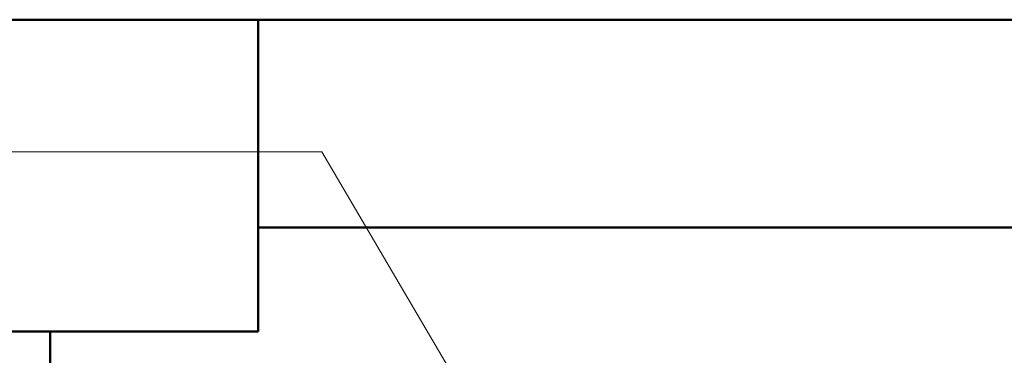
# Model space of a CAD drawing. Header units: millimetres. Extents: x 19410 to 41495, y 2709 to 43021.
# Tile 51 of 61: x 26681 to 27627, y 42453 to 42776. Entities that reach past the tile are written whole.
import ezdxf

# ---------------------------------------------------------------- set-up
doc = ezdxf.new("R2010")
doc.units = ezdxf.units.MM
for name, color, linetype, lineweight in [('A-COLS-____-MCUT', 52, 'Continuous', 50), ('A-COLS-____-OTLN', 52, 'Continuous', 20), ('A-WALL-____-MCUT', 113, 'Continuous', 50), ('A-WALL-____-OTLN', 113, 'Continuous', 20), ('M-HVAC-DUCT-IDEN', 70, 'Continuous', 20)]:
    doc.layers.add(name, color=color, linetype=linetype, lineweight=lineweight)

# ---------------------------------------------------------------- blocks, each defined once
blk = doc.blocks.new('Прямая форма - 83 new-609578-В_Этаж 02_Вентиляция')
at = {"layer": 'A-COLS-____-MCUT', "color": 53}
for p, q in [((150, 150), (-150, 150)), ((-150, 150), (-150, -150)), ((150, -150), (150, 150)), ((-150, -150), (150, -150))]:
    blk.add_line(p, q, dxfattribs=at)
blk = doc.blocks.new('Прямая форма - CRE - 002-609579-В_Этаж 02_Вентиляция')
blk.add_blockref('Прямая форма - 83 new-609578-В_Этаж 02_Вентиляция', (0, 0))
blk = doc.blocks.new('Прямая форма - 83 new-609833-В_Этаж 02_Вентиляция')
at = {"layer": 'A-WALL-____-MCUT', "color": 53}
for p, q in [((1261.5, 100), (0, 100)), ((0, 100), (0, 0))]:
    blk.add_line(p, q, dxfattribs=at)
blk = doc.blocks.new('Прямая форма - SW - 007-609834-В_Этаж 02_Вентиляция')
blk.add_blockref('Прямая форма - 83 new-609833-В_Этаж 02_Вентиляция', (0, 0))
blk = doc.blocks.new('Прямая форма - 83 new-609857-В_Этаж 02_Вентиляция')
at = {"layer": 'A-WALL-____-MCUT', "color": 53}
for p, q in [((6950, 0), (6000, 0)), ((6000, 0), (6000, -200)), ((6000, -200), (6950, -200))]:
    blk.add_line(p, q, dxfattribs=at)
blk = doc.blocks.new('Прямая форма - SW - 005-609858-В_Этаж 02_Вентиляция')
blk.add_blockref('Прямая форма - 83 new-609857-В_Этаж 02_Вентиляция', (0, 0))
blk = doc.blocks.new('83 new_ifc_RVT-1-В_Этаж 02_Вентиляция')
at = {"layer": 'A-COLS-____-OTLN', "color": 253, "lineweight": 20}
blk.add_blockref('Прямая форма - CRE - 002-609579-В_Этаж 02_Вентиляция', (26760.28, 42625.83), dxfattribs=at)
at = {"layer": 'A-WALL-____-OTLN', "color": 253, "lineweight": 20}
blk.add_blockref('Прямая форма - SW - 005-609858-В_Этаж 02_Вентиляция', (20910.28, 42775.83), dxfattribs=at)
at = {"layer": 'A-WALL-____-OTLN', "color": 253, "lineweight": 20, "rotation": 270}
blk.add_blockref('Прямая форма - SW - 007-609834-В_Этаж 02_Вентиляция', (26610.28, 42475.83), dxfattribs=at)
blk = doc.blocks.new('ADSK_M_Воздуховоды - Размер_15-149623-В_Этаж 02_Вентиляция')
at = {"layer": 'M-HVAC-DUCT-IDEN'}
blk.add_line((-7.5, 0), (7.5, 0), dxfattribs=at)

msp = doc.modelspace()

# ---------------------------------------------------------------- linework, layer by layer
at = {"layer": 'M-HVAC-DUCT-IDEN'}
for p, q in [((26971.39, 42648.84), (26805.7, 42648.84)), ((27131.16, 42376.64), (26971.39, 42648.84))]:
    msp.add_line(p, q, dxfattribs=at)

# ---------------------------------------------------------------- block references
at = {"lineweight": 9}
msp.add_blockref('83 new_ifc_RVT-1-В_Этаж 02_Вентиляция', (0, 0), dxfattribs=at)
at = {"layer": 'M-HVAC-DUCT-IDEN', "xscale": 49.99999999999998, "yscale": 49.99999999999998, "zscale": 49.99999999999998}
msp.add_blockref('ADSK_M_Воздуховоды - Размер_15-149623-В_Этаж 02_Вентиляция', (26430.7, 42648.84), dxfattribs=at)

doc.saveas('drawing.dxf')
